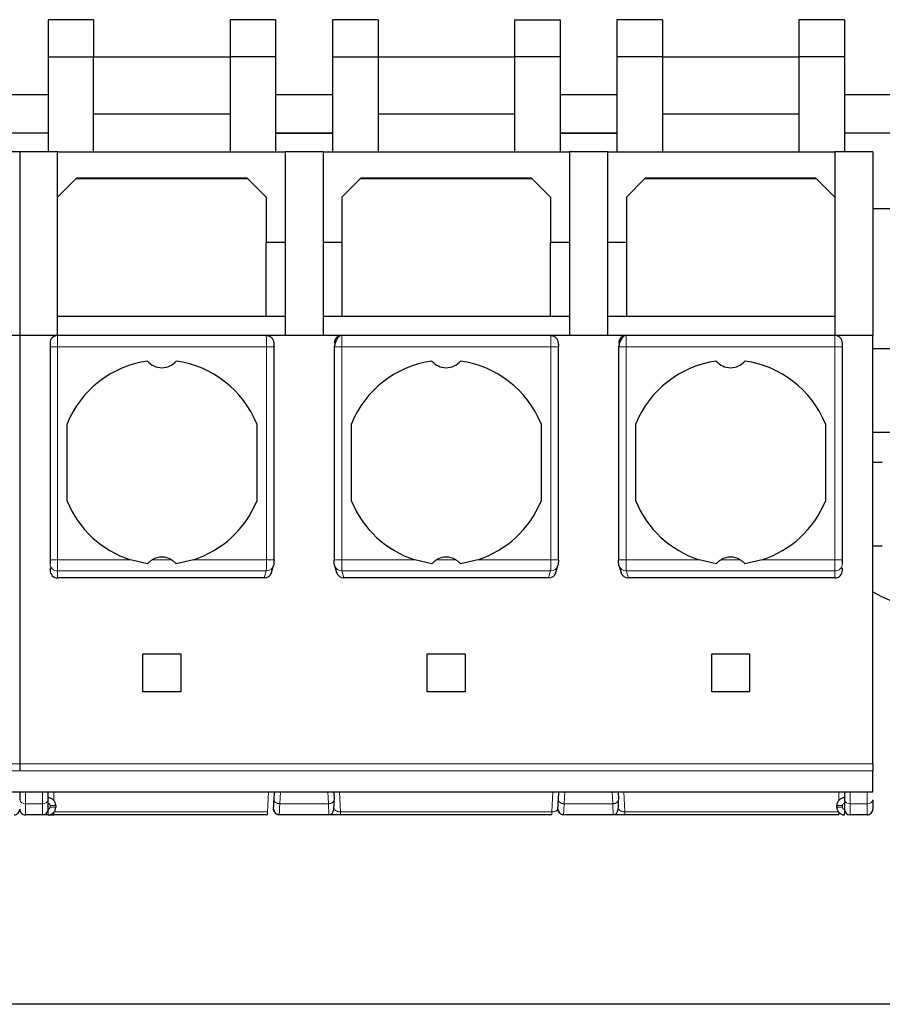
# Model space of a CAD drawing. Header units: millimetres. Extents: x 5 to 418, y 2 to 292.
# Tile 5 of 36: x 104 to 115, y 76 to 89. Entities that reach past the tile are written whole.
import ezdxf

# ---------------------------------------------------------------- set-up
doc = ezdxf.new("R2010")
doc.units = ezdxf.units.MM

msp = doc.modelspace()

# ---------------------------------------------------------------- linework, layer by layer
at = {"color": 7, "linetype": 'Continuous', "lineweight": 25}
for p, q in [((103.9939, 89.314), (103.9939, 88.8226)), ((104.5939, 89.314), (103.9939, 89.314)), ((104.5939, 89.314), (104.5939, 88.8226)), ((106.3939, 89.314), (106.3939, 88.8226)), ((106.9939, 89.314), (106.3939, 89.314)), ((106.9939, 89.314), (106.9939, 88.8226)), ((107.7439, 89.314), (107.7439, 88.8226)), ((108.3439, 89.314), (107.7439, 89.314)), ((108.3439, 89.314), (108.3439, 88.8226)), ((110.1439, 89.314), (110.1439, 88.8226)), ((110.1439, 89.314), (110.7439, 89.314)), ((110.7439, 89.314), (110.7439, 88.8226)), ((112.0939, 89.314), (111.4939, 89.314)), ((111.4939, 89.314), (111.4939, 88.8226)), ((112.0939, 89.314), (112.0939, 88.8226)), ((113.8939, 89.314), (113.8939, 88.8226)), ((114.4939, 89.314), (113.8939, 89.314)), ((114.4939, 89.314), (114.4939, 88.8226)), ((103.9939, 88.8226), (104.5939, 88.8226)), ((103.9939, 88.8226), (103.9939, 87.5726)), ((104.5939, 87.5726), (104.5939, 88.8226)), ((104.5939, 88.8226), (106.3939, 88.8226)), ((106.9939, 88.8226), (106.3939, 88.8226)), ((106.3939, 88.8226), (106.3939, 87.5726)), ((106.9939, 88.8226), (106.9939, 87.5726)), ((107.7439, 88.8226), (108.3439, 88.8226)), ((107.7439, 88.8226), (107.7439, 87.5726)), ((108.3439, 88.8226), (108.3439, 87.5726)), ((108.3439, 88.8226), (110.1439, 88.8226)), ((110.7439, 88.8226), (110.1439, 88.8226)), ((110.1439, 88.8226), (110.1439, 87.5726)), ((110.7439, 88.8226), (110.7439, 87.5726)), ((112.0939, 88.8226), (111.4939, 88.8226)), ((111.4939, 88.8226), (111.4939, 87.5726)), ((112.0939, 88.8226), (112.0939, 87.5726)), ((112.0939, 88.8226), (113.8939, 88.8226)), ((114.4939, 88.8226), (113.8939, 88.8226)), ((113.8939, 88.8226), (113.8939, 87.5726)), ((114.4939, 88.8226), (114.4939, 87.5726)), ((103.9939, 88.3226), (103.2439, 88.3226)), ((107.7439, 88.3226), (106.9939, 88.3226)), ((111.4939, 88.3226), (110.7439, 88.3226)), ((119.9239, 88.3226), (114.4939, 88.3226)), ((104.5939, 88.0726), (106.3939, 88.0726)), ((108.3439, 88.0726), (110.1439, 88.0726)), ((112.0939, 88.0726), (113.8939, 88.0726)), ((103.2439, 87.8226), (103.9939, 87.8226)), ((106.9939, 87.8226), (107.7439, 87.8226)), ((110.7439, 87.8226), (111.4939, 87.8226)), ((114.4939, 87.8226), (115.6189, 87.8226)), ((106.9939, 87.8176), (107.7439, 87.8176)), ((110.7439, 87.8176), (111.4939, 87.8176)), ((103.6189, 87.5726), (103.1189, 87.5726)), ((104.1189, 87.5726), (103.6189, 87.5726)), ((103.6189, 87.5726), (103.6189, 85.1476)), ((104.1189, 85.1476), (104.1189, 87.5726)), ((104.1189, 87.5726), (107.1189, 87.5726)), ((107.6189, 87.5726), (107.1189, 87.5726)), ((107.1189, 87.5726), (107.1189, 85.1476)), ((107.6189, 87.5726), (107.6189, 85.1476)), ((107.6189, 87.5726), (110.8689, 87.5726)), ((111.3689, 87.5726), (110.8689, 87.5726)), ((110.8689, 87.5726), (110.8689, 85.1476)), ((111.3689, 87.5726), (111.3689, 85.1476)), ((111.3689, 87.5726), (114.3689, 87.5726)), ((114.8689, 87.5726), (114.3689, 87.5726)), ((114.3689, 87.5726), (114.3689, 85.1476)), ((114.8689, 87.5726), (114.8689, 85.1476)), ((104.3689, 87.2226), (104.1189, 86.9726)), ((106.6256, 87.2159), (104.3622, 87.2159)), ((106.6189, 87.2226), (104.3689, 87.2226)), ((106.8689, 86.9726), (106.6189, 87.2226)), ((108.1189, 87.2226), (107.8689, 86.9726)), ((110.3756, 87.2159), (108.1122, 87.2159)), ((110.3689, 87.2226), (108.1189, 87.2226)), ((110.6189, 86.9726), (110.3689, 87.2226)), ((111.8689, 87.2226), (111.6189, 86.9726)), ((114.1256, 87.2159), (111.8622, 87.2159)), ((114.1189, 87.2226), (111.8689, 87.2226)), ((114.3689, 86.9726), (114.1189, 87.2226)), ((106.8689, 86.9726), (106.8689, 86.3726)), ((107.8689, 86.9726), (107.8689, 86.3726)), ((110.6189, 86.9726), (110.6189, 86.3726)), ((111.6189, 86.9726), (111.6189, 86.3726)), ((114.8689, 86.8226), (115.6189, 86.8226)), ((107.1189, 86.3726), (106.8689, 86.3726)), ((106.8689, 85.3976), (106.8689, 86.3726)), ((107.8689, 86.3726), (107.6189, 86.3726)), ((107.8689, 86.3726), (107.8689, 85.3976)), ((110.8689, 86.3726), (110.6189, 86.3726)), ((110.6189, 85.3976), (110.6189, 86.3726)), ((111.6189, 86.3726), (111.3689, 86.3726)), ((111.6189, 86.3726), (111.6189, 85.3976)), ((106.8689, 85.3976), (104.1189, 85.3976)), ((107.1189, 85.3976), (106.8689, 85.3976)), ((107.8689, 85.3976), (107.6189, 85.3976)), ((110.6189, 85.3976), (107.8689, 85.3976)), ((110.8689, 85.3976), (110.6189, 85.3976)), ((111.6189, 85.3976), (111.3689, 85.3976)), ((114.3689, 85.3976), (111.6189, 85.3976)), ((103.6189, 85.1476), (103.1189, 85.1476)), ((103.6189, 85.1476), (103.6189, 79.4976)), ((104.1189, 85.1476), (103.6189, 85.1476)), ((106.8699, 85.1476), (104.1189, 85.1476)), ((107.8678, 85.1476), (106.8699, 85.1476)), ((110.6199, 85.1476), (107.8678, 85.1476)), ((111.6178, 85.1476), (110.6199, 85.1476)), ((114.3689, 85.1476), (111.6178, 85.1476)), ((114.8689, 85.1476), (114.3689, 85.1476)), ((114.8689, 79.4976), (114.8689, 85.1476)), ((104.0189, 85.0476), (104.0189, 84.9976)), ((104.0189, 84.9976), (104.0189, 82.1881)), ((106.9726, 82.1881), (106.9726, 84.9976)), ((107.7652, 84.9976), (107.7652, 82.1881)), ((110.7226, 82.1881), (110.7226, 84.9976)), ((111.5152, 84.9976), (111.5152, 82.1881)), ((114.4689, 84.9976), (114.4689, 85.0476)), ((114.4689, 82.1881), (114.4689, 84.9976)), ((116.4939, 84.9726), (114.8689, 84.9726)), ((104.2439, 82.9627), (104.2439, 83.9825)), ((106.7439, 83.9825), (106.7439, 82.9627)), ((107.9939, 82.9627), (107.9939, 83.9825)), ((110.4939, 83.9825), (110.4939, 82.9627)), ((111.7439, 82.9627), (111.7439, 83.9825)), ((114.2439, 83.9825), (114.2439, 82.9627)), ((114.8689, 83.8726), (116.4939, 83.8726)), ((114.9939, 83.4726), (114.8689, 83.4707)), ((105.3046, 82.136), (105.0785, 82.1881)), ((105.9092, 82.1881), (105.6831, 82.136)), ((106.9396, 82.0207), (106.9663, 82.1104)), ((107.7715, 82.1104), (107.7982, 82.0207)), ((109.0546, 82.136), (108.8285, 82.1881)), ((109.6592, 82.1881), (109.4331, 82.136)), ((110.6896, 82.0207), (110.7163, 82.1104)), ((111.5215, 82.1104), (111.5482, 82.0207)), ((112.8046, 82.136), (112.5785, 82.1881)), ((113.4092, 82.1881), (113.1831, 82.136)), ((104.0189, 82.0835), (104.0189, 82.0492)), ((114.4689, 82.0492), (114.4689, 82.0835)), ((106.8428, 81.9476), (104.1189, 81.9476)), ((110.5928, 81.9476), (107.8949, 81.9476)), ((114.3689, 81.9476), (111.6449, 81.9476)), ((105.2439, 80.9476), (105.7439, 80.9476)), ((105.2439, 80.4476), (105.2439, 80.9476)), ((105.7439, 80.9476), (105.7439, 80.4476)), ((108.9939, 80.9476), (109.4939, 80.9476)), ((108.9939, 80.4476), (108.9939, 80.9476)), ((109.4939, 80.9476), (109.4939, 80.4476)), ((112.7439, 80.9476), (113.2439, 80.9476)), ((112.7439, 80.4476), (112.7439, 80.9476)), ((113.2439, 80.9476), (113.2439, 80.4476)), ((105.7439, 80.4476), (105.2439, 80.4476)), ((109.4939, 80.4476), (108.9939, 80.4476)), ((113.2439, 80.4476), (112.7439, 80.4476)), ((103.6189, 79.4976), (103.6189, 79.4022)), ((114.8689, 79.4976), (114.8689, 79.4022)), ((92.3689, 79.125), (103.6189, 79.125)), ((103.6189, 79.125), (114.8689, 79.125)), ((103.6189, 79.125), (103.6189, 79.0221)), ((103.9939, 79.0221), (103.9939, 79.125)), ((106.9731, 79.026), (106.9783, 79.125)), ((107.7595, 79.125), (107.7647, 79.026)), ((110.7231, 79.026), (110.7283, 79.125)), ((111.5095, 79.125), (111.5147, 79.026)), ((114.4939, 79.125), (114.4939, 79.0221)), ((104.0939, 78.9476), (104.0939, 78.9226)), ((106.9717, 78.8924), (106.9667, 78.9036)), ((106.9672, 78.8875), (106.9778, 78.8677)), ((110.7217, 78.8924), (110.7167, 78.9036)), ((110.7172, 78.8875), (110.7278, 78.8677)), ((114.3939, 78.9226), (114.3939, 78.9476)), ((103.9189, 78.8226), (103.6939, 78.8226)), ((106.8873, 78.8226), (104.0689, 78.8226)), ((107.6963, 78.8226), (107.0415, 78.8226)), ((110.6373, 78.8226), (107.8504, 78.8226)), ((111.4463, 78.8226), (110.7915, 78.8226)), ((114.4189, 78.8226), (111.6004, 78.8226)), ((114.7939, 78.8226), (114.5689, 78.8226)), ((140.6189, 76.3226), (66.6189, 76.3226))]:
    msp.add_line(p, q, dxfattribs=at)
at = {"color": 7, "linetype": 'Continuous', "lineweight": 18}
for p, q in [((104.1189, 85.1476), (104.1189, 84.9976)), ((114.3689, 84.9976), (114.3689, 85.1476)), ((104.1189, 84.9976), (104.0189, 84.9976)), ((104.1189, 84.9976), (104.1189, 82.1881)), ((104.1189, 84.9976), (106.8726, 84.9976)), ((106.8726, 84.9976), (106.8726, 82.1881)), ((106.9726, 84.9976), (106.8726, 84.9976)), ((107.8652, 82.1881), (107.8652, 84.9976)), ((107.8652, 84.9976), (110.6226, 84.9976)), ((110.6226, 84.9976), (110.6226, 82.1881)), ((110.7226, 84.9976), (110.6226, 84.9976)), ((111.6152, 82.1881), (111.6152, 84.9976)), ((111.6152, 84.9976), (114.3689, 84.9976)), ((114.3689, 82.1881), (114.3689, 84.9976)), ((114.4689, 84.9976), (114.3689, 84.9976)), ((104.0189, 82.1881), (104.1189, 82.1881)), ((104.1189, 82.0404), (104.1189, 82.1881)), ((105.0785, 82.1881), (104.1189, 82.1881)), ((105.6206, 82.1881), (105.3671, 82.1881)), ((106.8726, 82.1881), (105.9092, 82.1881)), ((107.7652, 82.1881), (107.8652, 82.1881)), ((108.8285, 82.1881), (107.8652, 82.1881)), ((109.3706, 82.1881), (109.1171, 82.1881)), ((110.6226, 82.1881), (109.6592, 82.1881)), ((111.5152, 82.1881), (111.6152, 82.1881)), ((112.5785, 82.1881), (111.6152, 82.1881)), ((113.1206, 82.1881), (112.8671, 82.1881)), ((114.3689, 82.1881), (113.4092, 82.1881)), ((114.3689, 82.0404), (114.3689, 82.1881)), ((114.3689, 82.1881), (114.4689, 82.1881)), ((106.8704, 82.0404), (104.1189, 82.0404)), ((104.1189, 81.9476), (104.1189, 82.0404)), ((106.8428, 81.9476), (106.8704, 82.0404)), ((110.6204, 82.0404), (107.8674, 82.0404)), ((107.8949, 81.9476), (107.8674, 82.0404)), ((110.5928, 81.9476), (110.6204, 82.0404)), ((114.3689, 82.0404), (111.6174, 82.0404)), ((111.6449, 81.9476), (111.6174, 82.0404)), ((114.3689, 81.9476), (114.3689, 82.0404)), ((92.3689, 79.4976), (103.6189, 79.4976)), ((103.6189, 79.4022), (92.3689, 79.4022)), ((103.6189, 79.4976), (114.8689, 79.4976)), ((114.8689, 79.4022), (103.6189, 79.4022)), ((103.6939, 78.9691), (103.6939, 79.125)), ((103.9189, 78.9691), (103.9189, 79.125)), ((104.0689, 79.125), (104.0689, 79.0138)), ((106.9012, 79.125), (106.8873, 78.8601)), ((107.048, 78.9691), (107.0562, 79.125)), ((107.6816, 79.125), (107.6898, 78.9691)), ((107.8504, 78.8601), (107.8365, 79.125)), ((110.6512, 79.125), (110.6373, 78.8601)), ((110.798, 78.9691), (110.8062, 79.125)), ((111.4316, 79.125), (111.4398, 78.9691)), ((111.6004, 78.8601), (111.5865, 79.125)), ((114.4189, 79.0122), (114.4189, 79.125)), ((114.5689, 79.125), (114.5689, 78.9691)), ((114.7939, 79.125), (114.7939, 78.9691)), ((103.9189, 78.9691), (103.6939, 78.9691)), ((103.6939, 78.8226), (103.6939, 78.9691)), ((103.9189, 78.8226), (103.9189, 78.9691)), ((103.9939, 78.8226), (103.9939, 78.8976)), ((104.0189, 78.9476), (104.0189, 78.9226)), ((104.0189, 78.9476), (104.0939, 78.9476)), ((104.0939, 78.9226), (104.0189, 78.9226)), ((106.8873, 78.8601), (104.0719, 78.8601)), ((106.8873, 78.8226), (106.8873, 78.8601)), ((107.6898, 78.9691), (107.048, 78.9691)), ((110.6373, 78.8601), (107.8504, 78.8601)), ((110.6373, 78.8226), (110.6373, 78.8601)), ((111.4398, 78.9691), (110.798, 78.9691)), ((114.4158, 78.8601), (111.6004, 78.8601)), ((114.3939, 78.9476), (114.4689, 78.9476)), ((114.4689, 78.9226), (114.3939, 78.9226)), ((114.4689, 78.9226), (114.4689, 78.9476)), ((114.7939, 78.9691), (114.5689, 78.9691)), ((114.5689, 78.9691), (114.5689, 78.8226)), ((114.7939, 78.9691), (114.7939, 78.8226)), ((104.0689, 78.8226), (104.0689, 78.8565)), ((114.4189, 78.8226), (114.4189, 78.8565))]:
    msp.add_line(p, q, dxfattribs=at)
at = {"color": 7, "linetype": 'Continuous', "lineweight": 25, "flags": 128}
for points in [[(106.9703, 82.1389), (106.9685, 82.1195), (106.9663, 82.1104)], [(107.7715, 82.1104), (107.7693, 82.1195), (107.7675, 82.1389)], [(110.7203, 82.1389), (110.7185, 82.1195), (110.7163, 82.1104)], [(111.5215, 82.1104), (111.5193, 82.1195), (111.5175, 82.1389)]]:
    msp.add_lwpolyline(points, dxfattribs=at)
at = {"color": 7, "linetype": 'Continuous', "lineweight": 25}
for centre, radius, start, end in [((104.1189, 85.0476), 0.1, 90, 180), ((107.8679, 85.0477), 0.0999, 90.03931, 180.03926), ((111.6179, 85.0477), 0.0999, 90.03931, 180.03926), ((114.3689, 85.0476), 0.1, 360, 90), ((105.4939, 83.4726), 1.35, 98.05932, 157.80839), ((105.4939, 84.9726), 0.25, 220.79339, 319.20661), ((105.4939, 83.4726), 1.35, 22.19161, 81.94068), ((109.2439, 83.4726), 1.35, 98.05932, 157.80839), ((109.2439, 84.9726), 0.25, 220.79339, 319.20661), ((109.2439, 83.4726), 1.35, 22.19161, 81.94068), ((112.9939, 83.4726), 1.35, 98.05932, 157.80839), ((112.9939, 84.9726), 0.25, 220.79339, 319.20661), ((112.9939, 83.4726), 1.35, 22.19161, 81.94068), ((105.4939, 83.4726), 1.35, 202.19161, 252.08207), ((105.4939, 83.4726), 1.35, 287.91793, 337.80839), ((109.2439, 83.4726), 1.35, 202.19161, 252.08207), ((109.2439, 83.4726), 1.35, 287.91793, 337.80839), ((112.9939, 83.4726), 1.35, 202.19161, 252.08207), ((112.9939, 83.4726), 1.35, 287.91793, 337.80839), ((105.4939, 81.9726), 0.25, 59.53361, 120.46639), ((109.2439, 81.9726), 0.25, 59.53361, 120.46639), ((112.9939, 81.9726), 0.25, 59.53361, 120.46639), ((115.8689, 83.4976), 2, 240, 270), ((103.9939, 78.9476), 0.1, 360, 90), ((114.4939, 78.9476), 0.1, 90, 180), ((103.5439, 78.8976), 0.075, 270, 0.00023), ((103.6939, 78.8976), 0.075, 179.99727, 270), ((103.9189, 78.8976), 0.075, 270, 0), ((103.9939, 78.9226), 0.1, 270, 360), ((114.4939, 78.9226), 0.1, 180, 270), ((114.5689, 78.8976), 0.075, 180, 270), ((114.7939, 78.8976), 0.075, 270, 0.00023)]:
    msp.add_arc(centre, radius, start, end, dxfattribs=at)
at = {"color": 7, "linetype": 'Continuous', "lineweight": 18}
for centre, radius, start, end in [((104.1181, 82.1396), 0.0992, 180.44187, 270.43519), ((106.8718, 82.139), 0.0987, 269.16075, 343.11059), ((107.8657, 82.1388), 0.0984, 196.78749, 270.94116), ((110.6218, 82.139), 0.0987, 269.16075, 343.11059), ((111.6157, 82.1388), 0.0984, 196.78749, 270.94116), ((114.3696, 82.1396), 0.0992, 269.56474, 359.55813), ((103.6845, 79.0354), 0.067, 191.42175, 278.04947), ((103.9283, 79.0354), 0.067, 261.95023, 348.57971), ((114.5595, 79.0354), 0.067, 191.42175, 278.04947), ((114.8033, 79.0354), 0.067, 261.95053, 348.57825), ((114.4939, 78.9476), 0.025, 90, 180)]:
    msp.add_arc(centre, radius, start, end, dxfattribs=at)
at = {"color": 7, "linetype": 'Continuous', "lineweight": 25}
for centre, major_axis, ratio, start_param, end_param in [((104.1189, 82.0492), (0, -0.1015), 0.9848078, 4.712389, 6.2831853), ((106.8437, 82.0492), (0.029, 0.0975), 0.9834987, 3.425984, 4.712389), ((107.894, 82.0492), (0.029, -0.0975), 0.9834987, 4.712389, 5.998794), ((110.5937, 82.0492), (0.029, 0.0975), 0.9834987, 3.425984, 4.712389), ((111.644, 82.0492), (0.029, -0.0975), 0.9834987, 4.712389, 5.998794), ((114.3689, 82.0492), (0, 0.1015), 0.9848078, 3.1415927, 4.712389)]:
    msp.add_ellipse(centre, major_axis=major_axis, ratio=ratio, start_param=start_param, end_param=end_param, dxfattribs=at)
for points in [[(106.8699, 85.1476), (106.883, 85.1461), (106.9092, 85.1431), (106.9422, 85.12), (106.9653, 85.0869), (106.9683, 85.0607), (106.9698, 85.0476)], [(110.6199, 85.1476), (110.633, 85.1461), (110.6592, 85.1431), (110.6922, 85.12), (110.7153, 85.0869), (110.7183, 85.0607), (110.7198, 85.0476)], [(103.9939, 78.8976), (103.9939, 78.9034), (103.9939, 78.915), (103.9939, 78.9864), (103.9939, 79.0221)], [(114.4939, 79.0221), (114.4939, 78.9864), (114.4939, 78.915), (114.4939, 78.9034), (114.4939, 78.8976)], [(114.8689, 79.0221), (114.8689, 78.9864), (114.8689, 78.915), (114.8689, 78.9034), (114.8689, 78.8976)], [(107.0415, 78.8226), (107.0364, 78.8229), (107.0263, 78.8235), (107.0117, 78.8283), (106.9983, 78.8357), (106.9867, 78.8456), (106.9773, 78.8577), (106.9707, 78.8715), (106.9667, 78.8863), (106.9666, 78.8965), (106.9666, 78.9016)], [(110.7915, 78.8226), (110.7864, 78.8229), (110.7763, 78.8235), (110.7617, 78.8283), (110.7483, 78.8357), (110.7367, 78.8456), (110.7273, 78.8577), (110.7207, 78.8715), (110.7167, 78.8863), (110.7166, 78.8965), (110.7166, 78.9016)]]:
    msp.add_open_spline(points, degree=3, dxfattribs=at)
at = {"color": 7, "linetype": 'Continuous', "lineweight": 18}
for points, knots in [([(106.8726, 84.9976), (106.8725, 85.0132), (106.8725, 85.047), (106.872, 85.0865), (106.8715, 85.1145), (106.8711, 85.1324), (106.8706, 85.1451), (106.8702, 85.1468), (106.8699, 85.1476)], [0, 0, 0, 0, 0.19810767, 0.43032703, 0.55984241, 0.69796375, 0.84468508, 1, 1, 1, 1]), ([(107.8678, 85.1476), (107.8676, 85.1468), (107.8672, 85.1451), (107.8667, 85.1325), (107.8662, 85.1146), (107.8657, 85.0866), (107.8653, 85.0471), (107.8652, 85.0132), (107.8652, 84.9976)], [0, 0, 0, 0, 0.1549979, 0.3014927, 0.4394783, 0.5689488, 0.8013491, 1, 1, 1, 1]), ([(110.6226, 84.9976), (110.6225, 85.0132), (110.6225, 85.047), (110.622, 85.0865), (110.6215, 85.1145), (110.6211, 85.1324), (110.6206, 85.1451), (110.6202, 85.1468), (110.6199, 85.1476)], [0, 0, 0, 0, 0.1981077, 0.430327, 0.5598424, 0.6979637, 0.8446851, 1, 1, 1, 1]), ([(111.6178, 85.1476), (111.6176, 85.1468), (111.6172, 85.1451), (111.6167, 85.1325), (111.6162, 85.1146), (111.6157, 85.0866), (111.6153, 85.0471), (111.6152, 85.0132), (111.6152, 84.9976)], [0, 0, 0, 0, 0.15499787, 0.30149272, 0.43947829, 0.56894878, 0.80134914, 1, 1, 1, 1]), ([(106.8704, 82.0404), (106.8706, 82.0428), (106.8709, 82.0474), (106.8715, 82.0655), (106.872, 82.0967), (106.8725, 82.1419), (106.8725, 82.1733), (106.8726, 82.1881)], [0, 0, 0, 0, 0.1472058, 0.2881607, 0.5502057, 0.7875079, 1, 1, 1, 1]), ([(107.8674, 82.0404), (107.8672, 82.0428), (107.8668, 82.0475), (107.8663, 82.0657), (107.8657, 82.097), (107.8653, 82.1421), (107.8652, 82.1734), (107.8652, 82.1881)], [0, 0, 0, 0, 0.147993, 0.28951027, 0.55199873, 0.78885281, 1, 1, 1, 1]), ([(110.6204, 82.0404), (110.6206, 82.0428), (110.6209, 82.0474), (110.6215, 82.0655), (110.622, 82.0967), (110.6225, 82.1419), (110.6225, 82.1733), (110.6226, 82.1881)], [0, 0, 0, 0, 0.1472058, 0.2881607, 0.5502057, 0.7875079, 1, 1, 1, 1]), ([(111.6174, 82.0404), (111.6172, 82.0428), (111.6168, 82.0475), (111.6163, 82.0657), (111.6157, 82.097), (111.6153, 82.1421), (111.6152, 82.1734), (111.6152, 82.1881)], [0, 0, 0, 0, 0.147993, 0.28951027, 0.55199873, 0.78885281, 1, 1, 1, 1]), ([(103.9939, 78.9726), (103.9972, 78.9723), (104.0037, 78.9715), (104.0106, 78.9666), (104.0148, 78.9617), (104.018, 78.9559), (104.0185, 78.951), (104.0189, 78.9476)], [0, 0, 0, 0, 0.2491731, 0.4989908, 0.624116, 0.7460587, 1, 1, 1, 1]), ([(104.0189, 78.9226), (104.0185, 78.9194), (104.0178, 78.9128), (104.0129, 78.9059), (104.008, 78.9017), (104.0022, 78.8985), (103.9972, 78.898), (103.9939, 78.8976)], [0, 0, 0, 0, 0.2491731, 0.4989908, 0.624116, 0.7460587, 1, 1, 1, 1]), ([(107.048, 78.9691), (107.047, 78.9465), (107.045, 78.902), (107.0423, 78.8402), (107.0418, 78.8296), (107.0415, 78.8226)], [0, 0, 0, 0, 0.2609473, 0.5149579, 1, 1, 1, 1]), ([(107.6963, 78.8226), (107.696, 78.8296), (107.6955, 78.8403), (107.6927, 78.902), (107.6908, 78.9465), (107.6898, 78.9691)], [0, 0, 0, 0, 0.4851976, 0.7391696, 1, 1, 1, 1]), ([(107.8504, 78.8601), (107.8452, 78.8605), (107.8341, 78.8613), (107.8183, 78.8648), (107.8033, 78.8696), (107.7893, 78.8764), (107.7755, 78.8877), (107.7728, 78.8962), (107.7712, 78.9016)], [0, 0, 0, 0, 0.1003675, 0.2126608, 0.3407508, 0.4872618, 0.6792886, 1, 1, 1, 1]), ([(110.7166, 78.9016), (110.7144, 78.8955), (110.711, 78.8858), (110.6939, 78.8737), (110.6787, 78.8675), (110.6654, 78.8637), (110.6515, 78.8611), (110.6419, 78.8604), (110.6373, 78.8601)], [0, 0, 0, 0, 0.3663059, 0.58826968, 0.70840954, 0.81559137, 0.91185461, 1, 1, 1, 1]), ([(110.798, 78.9691), (110.797, 78.9465), (110.795, 78.902), (110.7923, 78.8402), (110.7918, 78.8296), (110.7915, 78.8226)], [0, 0, 0, 0, 0.2609473, 0.5149579, 1, 1, 1, 1]), ([(111.4463, 78.8226), (111.446, 78.8296), (111.4455, 78.8403), (111.4427, 78.902), (111.4408, 78.9465), (111.4398, 78.9691)], [0, 0, 0, 0, 0.4851977, 0.7391696, 1, 1, 1, 1]), ([(111.6004, 78.8601), (111.5952, 78.8605), (111.5841, 78.8613), (111.5683, 78.8648), (111.5533, 78.8696), (111.5393, 78.8764), (111.5255, 78.8877), (111.5228, 78.8962), (111.5212, 78.9016)], [0, 0, 0, 0, 0.1003675, 0.2126608, 0.3407508, 0.4872618, 0.6792886, 1, 1, 1, 1]), ([(114.4939, 78.8976), (114.4906, 78.898), (114.4841, 78.8987), (114.4772, 78.9036), (114.4729, 78.9085), (114.4697, 78.9143), (114.4692, 78.9193), (114.4689, 78.9226)], [0, 0, 0, 0, 0.2491731, 0.4989908, 0.624116, 0.7460587, 1, 1, 1, 1]), ([(114.4939, 78.8976), (114.4939, 78.8882), (114.4939, 78.8737), (114.4939, 78.8562), (114.4939, 78.8442), (114.4939, 78.8345), (114.4939, 78.8252), (114.4939, 78.8236), (114.4939, 78.8226)], [0, 0, 0, 0, 0.2394567, 0.3683606, 0.5, 0.6316394, 0.7605433, 1, 1, 1, 1])]:
    msp.add_open_spline(points, degree=3, knots=knots, dxfattribs=at)
at = {"color": 7, "linetype": 'Continuous', "lineweight": 25}
for points, knots in [([(107.8521, 85.1464), (107.8469, 85.1449), (107.8367, 85.1419), (107.8215, 85.1281), (107.8072, 85.1089), (107.7945, 85.0854), (107.7838, 85.0602), (107.7755, 85.0359), (107.7695, 85.0142), (107.7674, 85.003), (107.7664, 84.9976)], [0, 0, 0, 0, 0.1454361, 0.2885028, 0.42728, 0.5598798, 0.6845966, 0.8000645, 0.9053552, 1, 1, 1, 1]), ([(111.6021, 85.1464), (111.5969, 85.1449), (111.5867, 85.1419), (111.5715, 85.1281), (111.5572, 85.1089), (111.5445, 85.0854), (111.5338, 85.0602), (111.5255, 85.0359), (111.5195, 85.0142), (111.5174, 85.003), (111.5164, 84.9976)], [0, 0, 0, 0, 0.1454361, 0.2885028, 0.42728, 0.5598798, 0.6845966, 0.8000645, 0.9053552, 1, 1, 1, 1]), ([(106.9698, 85.0476), (106.97, 85.0474), (106.9704, 85.047), (106.9709, 85.0436), (106.9714, 85.0379), (106.9719, 85.0288), (106.9723, 85.0153), (106.9724, 85.0036), (106.9724, 84.9976)], [0, 0, 0, 0, 0.1406725, 0.2752348, 0.4105381, 0.5533269, 0.7752917, 1, 1, 1, 1]), ([(110.7198, 85.0476), (110.72, 85.0474), (110.7204, 85.047), (110.7209, 85.0436), (110.7214, 85.0379), (110.7219, 85.0288), (110.7223, 85.0153), (110.7224, 85.0036), (110.7224, 84.9976)], [0, 0, 0, 0, 0.1406725, 0.2752348, 0.4105381, 0.5533269, 0.7752917, 1, 1, 1, 1]), ([(114.8689, 82.3708), (114.8778, 82.3712), (114.919, 82.3731), (114.961, 82.3728), (114.9939, 82.3726)], [0, 0, 0, 0, 0.2175713, 1, 1, 1, 1]), ([(104.0189, 82.1881), (104.0189, 82.1823), (104.0189, 82.1706), (104.0189, 82.1555), (104.0189, 82.1435), (104.0189, 82.1404), (104.0189, 82.1389)], [0, 0, 0, 0, 0.2484224, 0.4998058, 0.7484509, 1, 1, 1, 1]), ([(105.3046, 82.136), (105.313, 82.145), (105.3314, 82.1648), (105.3546, 82.1799), (105.3671, 82.1881)], [0, 0, 0, 0, 0.4579284, 1, 1, 1, 1]), ([(105.6206, 82.1881), (105.6332, 82.1799), (105.6564, 82.1648), (105.6747, 82.145), (105.6831, 82.136)], [0, 0, 0, 0, 0.5420716, 1, 1, 1, 1]), ([(106.9724, 82.1881), (106.9724, 82.1817), (106.9723, 82.1689), (106.9718, 82.1537), (106.9711, 82.1429), (106.9705, 82.1402), (106.9703, 82.1389)], [0, 0, 0, 0, 0.2725398, 0.5480795, 0.7726163, 1, 1, 1, 1]), ([(107.7675, 82.1389), (107.7672, 82.1406), (107.7665, 82.1442), (107.7658, 82.1573), (107.7654, 82.1723), (107.7654, 82.1828), (107.7653, 82.1881)], [0, 0, 0, 0, 0.274232, 0.5511572, 0.7742461, 1, 1, 1, 1]), ([(109.0546, 82.136), (109.063, 82.145), (109.0814, 82.1648), (109.1046, 82.1799), (109.1171, 82.1881)], [0, 0, 0, 0, 0.4579284, 1, 1, 1, 1]), ([(109.3706, 82.1881), (109.3832, 82.1799), (109.4064, 82.1648), (109.4247, 82.145), (109.4331, 82.136)], [0, 0, 0, 0, 0.5420716, 1, 1, 1, 1]), ([(110.7224, 82.1881), (110.7224, 82.1817), (110.7223, 82.1689), (110.7218, 82.1537), (110.7211, 82.1429), (110.7205, 82.1402), (110.7203, 82.1389)], [0, 0, 0, 0, 0.2725398, 0.5480795, 0.7726163, 1, 1, 1, 1]), ([(111.5175, 82.1389), (111.5172, 82.1406), (111.5165, 82.1442), (111.5158, 82.1573), (111.5154, 82.1723), (111.5154, 82.1828), (111.5153, 82.1881)], [0, 0, 0, 0, 0.274232, 0.5511572, 0.7742461, 1, 1, 1, 1]), ([(112.8046, 82.136), (112.813, 82.145), (112.8314, 82.1648), (112.8546, 82.1799), (112.8671, 82.1881)], [0, 0, 0, 0, 0.4579284, 1, 1, 1, 1]), ([(113.1206, 82.1881), (113.1332, 82.1799), (113.1564, 82.1648), (113.1747, 82.145), (113.1831, 82.136)], [0, 0, 0, 0, 0.5420716, 1, 1, 1, 1]), ([(114.4689, 82.1389), (114.4689, 82.1404), (114.4689, 82.1435), (114.4689, 82.1554), (114.4689, 82.1705), (114.4689, 82.1822), (114.4689, 82.1881)], [0, 0, 0, 0, 0.2484222, 0.4998058, 0.7484511, 1, 1, 1, 1]), ([(114.8689, 79.128), (114.8689, 79.1274), (114.8689, 79.1253), (114.8689, 79.1468), (114.8689, 79.1854), (114.8689, 79.2326), (114.8689, 79.2828), (114.8689, 79.3419), (114.8689, 79.386), (114.8689, 79.4022)], [0, 0, 0, 0, 0.1084754, 0.361535, 0.5678667, 0.6708377, 0.7775561, 0.9187657, 1, 1, 1, 1]), ([(106.9666, 78.9016), (106.9669, 78.9074), (106.9675, 78.9191), (106.9712, 78.9904), (106.9731, 79.026)], [0, 0, 0, 0, 0.5004549, 1, 1, 1, 1]), ([(107.6962, 78.825), (107.6991, 78.8252), (107.7051, 78.8254), (107.7174, 78.8284), (107.7397, 78.8403), (107.7572, 78.8709), (107.7657, 78.9256), (107.7645, 78.9833), (107.7639, 79.0161)], [0, 0, 0, 0, 0.0247371, 0.0518118, 0.1183571, 0.317804, 0.6125796, 1, 1, 1, 1]), ([(110.7166, 78.9016), (110.7169, 78.9074), (110.7175, 78.9191), (110.7212, 78.9904), (110.7231, 79.026)], [0, 0, 0, 0, 0.5004549, 1, 1, 1, 1]), ([(111.4462, 78.825), (111.4491, 78.8252), (111.4551, 78.8254), (111.4674, 78.8284), (111.4897, 78.8403), (111.5072, 78.8709), (111.5157, 78.9256), (111.5145, 78.9833), (111.5139, 79.0161)], [0, 0, 0, 0, 0.0247371, 0.0518118, 0.1183571, 0.317804, 0.6125796, 1, 1, 1, 1]), ([(106.9708, 78.8751), (106.9741, 78.8679), (106.9807, 78.8534), (106.9986, 78.8372), (107.0195, 78.8269), (107.0344, 78.8256), (107.0416, 78.825)], [0, 0, 0, 0, 0.2557902, 0.5159196, 0.767511, 1, 1, 1, 1]), ([(110.7208, 78.8751), (110.7241, 78.8679), (110.7307, 78.8534), (110.7486, 78.8372), (110.7695, 78.8269), (110.7844, 78.8256), (110.7916, 78.825)], [0, 0, 0, 0, 0.2557902, 0.5159196, 0.767511, 1, 1, 1, 1]), ([(103.9939, 78.8226), (103.984, 78.8226), (103.9643, 78.8226), (103.9398, 78.8226), (103.9219, 78.8226), (103.9199, 78.8226), (103.9189, 78.8226)], [0, 0, 0, 0, 0.2491266, 0.4998627, 0.7491353, 1, 1, 1, 1]), ([(103.9928, 78.8239), (103.9978, 78.8236), (104.0096, 78.8229), (104.036, 78.8227), (104.0578, 78.8226), (104.0689, 78.8226)], [0, 0, 0, 0, 0.2635374, 0.6241124, 1, 1, 1, 1]), ([(107.8504, 78.8226), (107.8391, 78.8226), (107.8161, 78.8226), (107.7844, 78.8226), (107.7561, 78.8226), (107.7264, 78.8226), (107.7014, 78.8226), (107.6979, 78.8226), (107.6963, 78.8226)], [0, 0, 0, 0, 0.1301456, 0.2646137, 0.3919831, 0.5265773, 0.7730368, 1, 1, 1, 1]), ([(111.6004, 78.8226), (111.5891, 78.8226), (111.5661, 78.8226), (111.5344, 78.8226), (111.5061, 78.8226), (111.4764, 78.8226), (111.4514, 78.8226), (111.4479, 78.8226), (111.4463, 78.8226)], [0, 0, 0, 0, 0.1301456, 0.2646137, 0.3919831, 0.5265773, 0.7730368, 1, 1, 1, 1])]:
    msp.add_open_spline(points, degree=3, knots=knots, dxfattribs=at)
at = {"color": 7, "linetype": 'Continuous', "lineweight": 18}
for points in [[(107.7653, 84.9976), (107.7654, 84.9976), (107.7655, 84.9976), (107.7708, 84.9976), (107.7797, 84.9976), (107.7922, 84.9976), (107.8076, 84.9976), (107.8254, 84.9976), (107.8449, 84.9976), (107.8584, 84.9976), (107.8652, 84.9976)], [(111.5153, 84.9976), (111.5154, 84.9976), (111.5155, 84.9976), (111.5208, 84.9976), (111.5297, 84.9976), (111.5422, 84.9976), (111.5576, 84.9976), (111.5754, 84.9976), (111.5949, 84.9976), (111.6084, 84.9976), (111.6152, 84.9976)], [(106.9724, 82.1881), (106.9724, 82.1881), (106.9723, 82.1881), (106.967, 82.1881), (106.9581, 82.1881), (106.9456, 82.1881), (106.9301, 82.1881), (106.9123, 82.1881), (106.8929, 82.1881), (106.8793, 82.1881), (106.8726, 82.1881)], [(110.7224, 82.1881), (110.7224, 82.1881), (110.7223, 82.1881), (110.717, 82.1881), (110.7081, 82.1881), (110.6956, 82.1881), (110.6801, 82.1881), (110.6623, 82.1881), (110.6429, 82.1881), (110.6293, 82.1881), (110.6226, 82.1881)], [(107.048, 78.9691), (107.043, 78.9694), (107.0329, 78.9701), (107.0185, 78.9738), (107.0052, 78.9792), (106.9937, 78.9865), (106.9843, 78.9951), (106.9775, 79.0049), (106.9734, 79.0153), (106.9732, 79.0225), (106.9731, 79.026)], [(107.7647, 79.026), (107.7646, 79.0225), (107.7643, 79.0153), (107.7602, 79.0049), (107.7535, 78.9951), (107.7441, 78.9865), (107.7326, 78.9792), (107.7193, 78.9738), (107.7048, 78.9701), (107.6948, 78.9694), (107.6898, 78.9691)], [(110.798, 78.9691), (110.793, 78.9694), (110.7829, 78.9701), (110.7685, 78.9738), (110.7552, 78.9792), (110.7437, 78.9865), (110.7343, 78.9951), (110.7275, 79.0049), (110.7234, 79.0153), (110.7232, 79.0225), (110.7231, 79.026)], [(111.5147, 79.026), (111.5146, 79.0225), (111.5143, 79.0153), (111.5102, 79.0049), (111.5035, 78.9951), (111.4941, 78.9865), (111.4826, 78.9792), (111.4693, 78.9738), (111.4548, 78.9701), (111.4448, 78.9694), (111.4398, 78.9691)], [(107.8504, 78.8226), (107.8504, 78.8231), (107.8504, 78.8241), (107.8504, 78.832), (107.8504, 78.8439), (107.8504, 78.8547), (107.8504, 78.8601)], [(111.6004, 78.8226), (111.6004, 78.8231), (111.6004, 78.8241), (111.6004, 78.832), (111.6004, 78.8439), (111.6004, 78.8547), (111.6004, 78.8601)]]:
    msp.add_open_spline(points, degree=3, dxfattribs=at)

doc.saveas('drawing.dxf')
